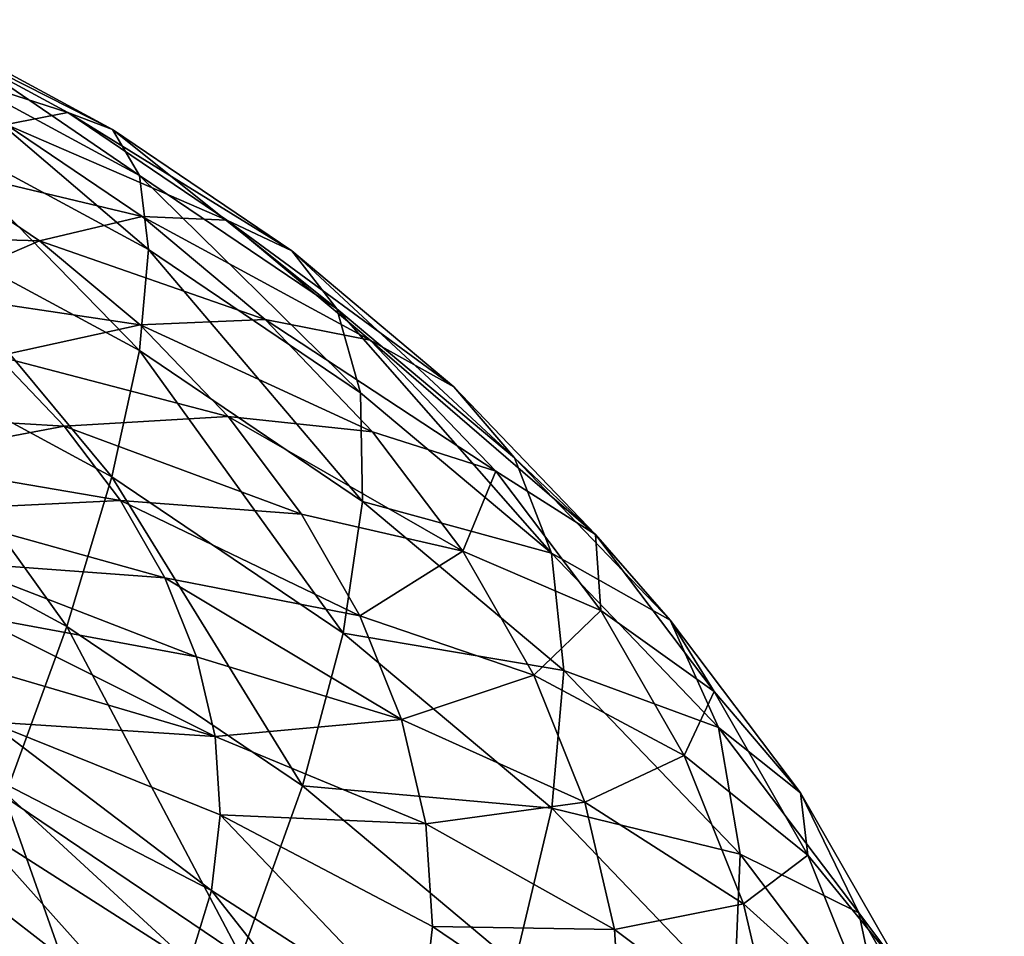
# Model space of a CAD drawing. Header units: millimetres. Extents: x 0 to 1220, y 0 to 506.
# Tile 256 of 256: x 1057 to 1071, y 490 to 503. Entities that reach past the tile are written whole.
import ezdxf

# ---------------------------------------------------------------- set-up
doc = ezdxf.new("R2010")
doc.units = ezdxf.units.MM
doc.header["$LTSCALE"] = 25.4
doc.layers.get('0').update_dxf_attribs({"true_color": 0xff5454})

# ---------------------------------------------------------------- blocks, each defined once
blk = doc.blocks.new('TWIG-VI-9138.STL')
at = {"color": 7, "true_color": 0xffffff}
mesh = blk.add_polyface(dxfattribs=at)
corners = [(482.001, 517.754, 643.922), (484.895, 516.819, 640.642), (482.516, 518.105, 640.283), (484.039, 516.653, 644.23)]
mesh.append_faces([[corners[k] for k in face] for face in [(0, 1, 2), (1, 0, 3)]], dxfattribs={"vtx0": -1, "color": 7})
mesh = blk.add_polyface(dxfattribs=at)
corners = [(482.516, 518.105, 640.283), (485.516, 516.582, 637.01), (482.831, 518.033, 636.605), (484.895, 516.819, 640.642)]
mesh.append_faces([[corners[k] for k in face] for face in [(0, 1, 2), (1, 0, 3)]], dxfattribs={"vtx0": -1, "color": 7})
mesh = blk.add_polyface(dxfattribs=at)
corners = [(482.831, 518.033, 636.605), (485.891, 515.945, 633.393), (482.942, 517.539, 632.947), (485.516, 516.582, 637.01)]
mesh.append_faces([[corners[k] for k in face] for face in [(0, 1, 2), (1, 0, 3)]], dxfattribs={"vtx0": -1, "color": 7})
mesh = blk.add_polyface(dxfattribs=at)
corners = [(482.942, 517.539, 632.947), (486.016, 514.919, 629.848), (482.848, 516.632, 629.37), (485.891, 515.945, 633.393)]
mesh.append_faces([[corners[k] for k in face] for face in [(0, 1, 2), (1, 0, 3)]], dxfattribs={"vtx0": -1, "color": 7})
mesh = blk.add_polyface(dxfattribs=at)
corners = [(484.039, 516.653, 644.23), (487.099, 515.329, 641.248), (484.895, 516.819, 640.642), (485.926, 515.377, 644.749)]
mesh.append_faces([[corners[k] for k in face] for face in [(0, 1, 2), (1, 0, 3)]], dxfattribs={"vtx0": -1, "color": 7})
mesh = blk.add_polyface(dxfattribs=at)
corners = [(484.895, 516.819, 640.642), (488.002, 514.901, 637.693), (485.516, 516.582, 637.01), (487.099, 515.329, 641.248)]
mesh.append_faces([[corners[k] for k in face] for face in [(0, 1, 2), (1, 0, 3)]], dxfattribs={"vtx0": -1, "color": 7})
mesh = blk.add_polyface(dxfattribs=at)
corners = [(482.848, 516.632, 629.37), (485.887, 513.52, 626.433), (482.548, 515.325, 625.929), (486.016, 514.919, 629.848)]
mesh.append_faces([[corners[k] for k in face] for face in [(0, 1, 2), (1, 0, 3)]], dxfattribs={"vtx0": -1, "color": 7})
mesh = blk.add_polyface(dxfattribs=at)
corners = [(482.961, 516.085, 647.716), (485.926, 515.377, 644.749), (484.039, 516.653, 644.23), (484.505, 515.042, 648.14)]
mesh.append_faces([[corners[k] for k in face] for face in [(0, 1, 2), (1, 0, 3)]], dxfattribs={"vtx0": -1, "color": 7})
mesh = blk.add_polyface(dxfattribs=at)
corners = [(485.516, 516.582, 637.01), (488.623, 514.099, 634.143), (485.891, 515.945, 633.393), (488.002, 514.901, 637.693)]
mesh.append_faces([[corners[k] for k in face] for face in [(0, 1, 2), (1, 0, 3)]], dxfattribs={"vtx0": -1, "color": 7})
mesh = blk.add_polyface(dxfattribs=at)
corners = [(481.68, 515.126, 651.043), (484.505, 515.042, 648.14), (482.961, 516.085, 647.716), (482.856, 514.331, 651.367)]
mesh.append_faces([[corners[k] for k in face] for face in [(0, 1, 2), (1, 0, 3)]], dxfattribs={"vtx0": -1, "color": 7})
mesh = blk.add_polyface(dxfattribs=at)
corners = [(485.891, 515.945, 633.393), (488.951, 512.935, 630.654), (486.016, 514.919, 629.848), (488.623, 514.099, 634.143)]
mesh.append_faces([[corners[k] for k in face] for face in [(0, 1, 2), (1, 0, 3)]], dxfattribs={"vtx0": -1, "color": 7})
mesh = blk.add_polyface(dxfattribs=at)
corners = [(484.505, 515.042, 648.14), (487.63, 513.949, 645.469), (485.926, 515.377, 644.749), (485.898, 513.875, 648.729)]
mesh.append_faces([[corners[k] for k in face] for face in [(0, 1, 2), (1, 0, 3)]], dxfattribs={"vtx0": -1, "color": 7})
mesh = blk.add_polyface(dxfattribs=at)
corners = [(485.926, 515.377, 644.749), (489.088, 513.663, 642.089), (487.099, 515.329, 641.248), (487.63, 513.949, 645.469)]
mesh.append_faces([[corners[k] for k in face] for face in [(0, 1, 2), (1, 0, 3)]], dxfattribs={"vtx0": -1, "color": 7})
mesh = blk.add_polyface(dxfattribs=at)
corners = [(482.548, 515.325, 625.929), (485.507, 511.77, 623.204), (482.049, 513.64, 622.682), (485.887, 513.52, 626.433)]
mesh.append_faces([[corners[k] for k in face] for face in [(0, 1, 2), (1, 0, 3)]], dxfattribs={"vtx0": -1, "color": 7})
mesh = blk.add_polyface(dxfattribs=at)
corners = [(487.099, 515.329, 641.248), (490.247, 513.02, 638.643), (488.002, 514.901, 637.693), (489.088, 513.663, 642.089)]
mesh.append_faces([[corners[k] for k in face] for face in [(0, 1, 2), (1, 0, 3)]], dxfattribs={"vtx0": -1, "color": 7})
mesh = blk.add_polyface(dxfattribs=at)
corners = [(482.856, 514.331, 651.367), (485.898, 513.875, 648.729), (484.505, 515.042, 648.14), (483.918, 513.441, 651.815)]
mesh.append_faces([[corners[k] for k in face] for face in [(0, 1, 2), (1, 0, 3)]], dxfattribs={"vtx0": -1, "color": 7})
mesh = blk.add_polyface(dxfattribs=at)
corners = [(486.016, 514.919, 629.848), (488.98, 511.429, 627.283), (485.887, 513.52, 626.433), (488.951, 512.935, 630.654)]
mesh.append_faces([[corners[k] for k in face] for face in [(0, 1, 2), (1, 0, 3)]], dxfattribs={"vtx0": -1, "color": 7})
mesh = blk.add_polyface(dxfattribs=at)
corners = [(488.002, 514.901, 637.693), (491.089, 512.033, 635.186), (488.623, 514.099, 634.143), (490.247, 513.02, 638.643)]
mesh.append_faces([[corners[k] for k in face] for face in [(0, 1, 2), (1, 0, 3)]], dxfattribs={"vtx0": -1, "color": 7})
mesh = blk.add_polyface(dxfattribs=at)
corners = [(488.623, 514.099, 634.143), (491.6, 510.715, 631.775), (488.951, 512.935, 630.654), (491.089, 512.033, 635.186)]
mesh.append_faces([[corners[k] for k in face] for face in [(0, 1, 2), (1, 0, 3)]], dxfattribs={"vtx0": -1, "color": 7})
mesh = blk.add_polyface(dxfattribs=at)
corners = [(483.918, 513.441, 651.815), (487.116, 512.605, 649.472), (485.898, 513.875, 648.729), (484.846, 512.473, 652.382)]
mesh.append_faces([[corners[k] for k in face] for face in [(0, 1, 2), (1, 0, 3)]], dxfattribs={"vtx0": -1, "color": 7})
mesh = blk.add_polyface(dxfattribs=at)
corners = [(485.898, 513.875, 648.729), (489.12, 512.395, 646.379), (487.63, 513.949, 645.469), (487.116, 512.605, 649.472)]
mesh.append_faces([[corners[k] for k in face] for face in [(0, 1, 2), (1, 0, 3)]], dxfattribs={"vtx0": -1, "color": 7})
mesh = blk.add_polyface(dxfattribs=at)
corners = [(487.63, 513.949, 645.469), (490.828, 511.849, 643.151), (489.088, 513.663, 642.089), (489.12, 512.395, 646.379)]
mesh.append_faces([[corners[k] for k in face] for face in [(0, 1, 2), (1, 0, 3)]], dxfattribs={"vtx0": -1, "color": 7})
mesh = blk.add_polyface(dxfattribs=at)
corners = [(482.049, 513.64, 622.682), (484.882, 509.698, 620.212), (481.358, 511.604, 619.68), (485.507, 511.77, 623.204)]
mesh.append_faces([[corners[k] for k in face] for face in [(0, 1, 2), (1, 0, 3)]], dxfattribs={"vtx0": -1, "color": 7})
mesh = blk.add_polyface(dxfattribs=at)
corners = [(489.088, 513.663, 642.089), (492.21, 510.974, 639.841), (490.247, 513.02, 638.643), (490.828, 511.849, 643.151)]
mesh.append_faces([[corners[k] for k in face] for face in [(0, 1, 2), (1, 0, 3)]], dxfattribs={"vtx0": -1, "color": 7})
mesh = blk.add_polyface(dxfattribs=at)
corners = [(481.723, 512.656, 654.679), (484.846, 512.473, 652.382), (483.918, 513.441, 651.815), (482.349, 512.003, 655.061)]
mesh.append_faces([[corners[k] for k in face] for face in [(0, 1, 2), (1, 0, 3)]], dxfattribs={"vtx0": -1, "color": 7})
mesh = blk.add_polyface(dxfattribs=at)
corners = [(485.887, 513.52, 626.433), (488.711, 509.605, 624.084), (485.507, 511.77, 623.204), (488.98, 511.429, 627.283)]
mesh.append_faces([[corners[k] for k in face] for face in [(0, 1, 2), (1, 0, 3)]], dxfattribs={"vtx0": -1, "color": 7})
mesh = blk.add_polyface(dxfattribs=at)
corners = [(488.98, 511.429, 627.283), (491.6, 510.715, 631.775), (491.772, 509.09, 628.464), (488.951, 512.935, 630.654)]
mesh.append_faces([[corners[k] for k in face] for face in [(0, 1, 2), (1, 0, 3)]], dxfattribs={"vtx0": -1, "color": 7})
mesh = blk.add_polyface(dxfattribs=at)
corners = [(491.089, 512.033, 635.186), (492.21, 510.974, 639.841), (493.245, 509.784, 636.502), (490.247, 513.02, 638.643)]
mesh.append_faces([[corners[k] for k in face] for face in [(0, 1, 2), (1, 0, 3)]], dxfattribs={"vtx0": -1, "color": 7})
mesh = blk.add_polyface(dxfattribs=at)
corners = [(484.846, 512.473, 652.382), (488.137, 511.254, 650.357), (487.116, 512.605, 649.472), (485.625, 511.444, 653.056)]
mesh.append_faces([[corners[k] for k in face] for face in [(0, 1, 2), (1, 0, 3)]], dxfattribs={"vtx0": -1, "color": 7})
mesh = blk.add_polyface(dxfattribs=at)
corners = [(487.116, 512.605, 649.472), (490.369, 510.743, 647.461), (489.12, 512.395, 646.379), (488.137, 511.254, 650.357)]
mesh.append_faces([[corners[k] for k in face] for face in [(0, 1, 2), (1, 0, 3)]], dxfattribs={"vtx0": -1, "color": 7})
mesh = blk.add_polyface(dxfattribs=at)
corners = [(482.349, 512.003, 655.061), (485.625, 511.444, 653.056), (484.846, 512.473, 652.382), (482.873, 511.31, 655.515)]
mesh.append_faces([[corners[k] for k in face] for face in [(0, 1, 2), (1, 0, 3)]], dxfattribs={"vtx0": -1, "color": 7})
mesh = blk.add_polyface(dxfattribs=at)
corners = [(490.828, 511.849, 643.151), (490.369, 510.743, 647.461), (492.286, 509.92, 644.414), (489.12, 512.395, 646.379)]
mesh.append_faces([[corners[k] for k in face] for face in [(0, 1, 2), (1, 0, 3)]], dxfattribs={"vtx0": -1, "color": 7})
mesh = blk.add_polyface(dxfattribs=at)
corners = [(491.6, 510.715, 631.775), (493.245, 509.784, 636.502), (493.917, 508.3, 633.189), (491.089, 512.033, 635.186)]
mesh.append_faces([[corners[k] for k in face] for face in [(0, 1, 2), (1, 0, 3)]], dxfattribs={"vtx0": -1, "color": 7})
mesh = blk.add_polyface(dxfattribs=at)
corners = [(492.21, 510.974, 639.841), (492.286, 509.92, 644.414), (493.856, 508.797, 641.266), (490.828, 511.849, 643.151)]
mesh.append_faces([[corners[k] for k in face] for face in [(0, 1, 2), (1, 0, 3)]], dxfattribs={"vtx0": -1, "color": 7})
mesh = blk.add_polyface(dxfattribs=at)
corners = [(485.507, 511.77, 623.204), (488.147, 507.492, 621.109), (484.882, 509.698, 620.212), (488.711, 509.605, 624.084)]
mesh.append_faces([[corners[k] for k in face] for face in [(0, 1, 2), (1, 0, 3)]], dxfattribs={"vtx0": -1, "color": 7})
mesh = blk.add_polyface(dxfattribs=at)
corners = [(481.358, 511.604, 619.68), (484.022, 507.338, 617.506), (480.487, 509.25, 616.972), (484.882, 509.698, 620.212)]
mesh.append_faces([[corners[k] for k in face] for face in [(0, 1, 2), (1, 0, 3)]], dxfattribs={"vtx0": -1, "color": 7})
mesh = blk.add_polyface(dxfattribs=at)
corners = [(482.873, 511.31, 655.515), (486.239, 510.371, 653.826), (485.625, 511.444, 653.056), (483.288, 510.587, 656.034)]
mesh.append_faces([[corners[k] for k in face] for face in [(0, 1, 2), (1, 0, 3)]], dxfattribs={"vtx0": -1, "color": 7})
mesh = blk.add_polyface(dxfattribs=at)
corners = [(485.625, 511.444, 653.056), (488.943, 509.847, 651.367), (488.137, 511.254, 650.357), (486.239, 510.371, 653.826)]
mesh.append_faces([[corners[k] for k in face] for face in [(0, 1, 2), (1, 0, 3)]], dxfattribs={"vtx0": -1, "color": 7})
mesh = blk.add_polyface(dxfattribs=at)
corners = [(488.711, 509.605, 624.084), (491.772, 509.09, 628.464), (491.603, 507.182, 625.307), (488.98, 511.429, 627.283)]
mesh.append_faces([[corners[k] for k in face] for face in [(0, 1, 2), (1, 0, 3)]], dxfattribs={"vtx0": -1, "color": 7})
mesh = blk.add_polyface(dxfattribs=at)
corners = [(490.369, 510.743, 647.461), (488.943, 509.847, 651.367), (491.356, 509.022, 648.696), (488.137, 511.254, 650.357)]
mesh.append_faces([[corners[k] for k in face] for face in [(0, 1, 2), (1, 0, 3)]], dxfattribs={"vtx0": -1, "color": 7})
mesh = blk.add_polyface(dxfattribs=at)
corners = [(493.245, 509.784, 636.502), (493.856, 508.797, 641.266), (495.053, 507.393, 638.068), (492.21, 510.974, 639.841)]
mesh.append_faces([[corners[k] for k in face] for face in [(0, 1, 2), (1, 0, 3)]], dxfattribs={"vtx0": -1, "color": 7})
mesh = blk.add_polyface(dxfattribs=at)
corners = [(492.286, 509.92, 644.414), (491.356, 509.022, 648.696), (493.437, 507.911, 645.856), (490.369, 510.743, 647.461)]
mesh.append_faces([[corners[k] for k in face] for face in [(0, 1, 2), (1, 0, 3)]], dxfattribs={"vtx0": -1, "color": 7})
mesh = blk.add_polyface(dxfattribs=at)
corners = [(491.772, 509.09, 628.464), (493.917, 508.3, 633.189), (494.214, 506.544, 629.954), (491.6, 510.715, 631.775)]
mesh.append_faces([[corners[k] for k in face] for face in [(0, 1, 2), (1, 0, 3)]], dxfattribs={"vtx0": -1, "color": 7})
mesh = blk.add_polyface(dxfattribs=at)
corners = [(483.288, 510.587, 656.034), (486.679, 509.275, 654.678), (486.239, 510.371, 653.826), (483.584, 509.848, 656.608)]
mesh.append_faces([[corners[k] for k in face] for face in [(0, 1, 2), (1, 0, 3)]], dxfattribs={"vtx0": -1, "color": 7})
mesh = blk.add_polyface(dxfattribs=at)
corners = [(486.239, 510.371, 653.826), (489.52, 508.409, 652.485), (488.943, 509.847, 651.367), (486.679, 509.275, 654.678)]
mesh.append_faces([[corners[k] for k in face] for face in [(0, 1, 2), (1, 0, 3)]], dxfattribs={"vtx0": -1, "color": 7})
mesh = blk.add_polyface(dxfattribs=at)
corners = [(493.856, 508.797, 641.266), (493.437, 507.911, 645.856), (495.155, 506.53, 642.894), (492.286, 509.92, 644.414)]
mesh.append_faces([[corners[k] for k in face] for face in [(0, 1, 2), (1, 0, 3)]], dxfattribs={"vtx0": -1, "color": 7})
mesh = blk.add_polyface(dxfattribs=at)
corners = [(483.584, 509.848, 656.608), (486.936, 508.175, 655.596), (486.679, 509.275, 654.678), (483.757, 509.107, 657.227)]
mesh.append_faces([[corners[k] for k in face] for face in [(0, 1, 2), (1, 0, 3)]], dxfattribs={"vtx0": -1, "color": 7})
mesh = blk.add_polyface(dxfattribs=at)
corners = [(491.356, 509.022, 648.696), (489.52, 508.409, 652.485), (492.061, 507.263, 650.063), (488.943, 509.847, 651.367)]
mesh.append_faces([[corners[k] for k in face] for face in [(0, 1, 2), (1, 0, 3)]], dxfattribs={"vtx0": -1, "color": 7})
mesh = blk.add_polyface(dxfattribs=at)
corners = [(493.917, 508.3, 633.189), (495.053, 507.393, 638.068), (495.859, 505.731, 634.871), (493.245, 509.784, 636.502)]
mesh.append_faces([[corners[k] for k in face] for face in [(0, 1, 2), (1, 0, 3)]], dxfattribs={"vtx0": -1, "color": 7})
mesh = blk.add_polyface(dxfattribs=at)
corners = [(484.882, 509.698, 620.212), (487.298, 505.124, 618.406), (484.022, 507.338, 617.506), (488.147, 507.492, 621.109)]
mesh.append_faces([[corners[k] for k in face] for face in [(0, 1, 2), (1, 0, 3)]], dxfattribs={"vtx0": -1, "color": 7})
mesh = blk.add_polyface(dxfattribs=at)
corners = [(488.147, 507.492, 621.109), (491.603, 507.182, 625.307), (491.094, 505.023, 622.355), (488.711, 509.605, 624.084)]
mesh.append_faces([[corners[k] for k in face] for face in [(0, 1, 2), (1, 0, 3)]], dxfattribs={"vtx0": -1, "color": 7})
mesh = blk.add_polyface(dxfattribs=at)
corners = [(489.52, 508.409, 652.485), (486.936, 508.175, 655.596), (489.857, 506.965, 653.69), (486.679, 509.275, 654.678)]
mesh.append_faces([[corners[k] for k in face] for face in [(0, 1, 2), (1, 0, 3)]], dxfattribs={"vtx0": -1, "color": 7})
mesh = blk.add_polyface(dxfattribs=at)
corners = [(483.804, 508.376, 657.879), (486.936, 508.175, 655.596), (483.757, 509.107, 657.227), (487.006, 507.09, 656.565)]
mesh.append_faces([[corners[k] for k in face] for face in [(0, 1, 2), (1, 0, 3)]], dxfattribs={"vtx0": -1, "color": 7})
mesh = blk.add_polyface(dxfattribs=at)
corners = [(491.603, 507.182, 625.307), (494.214, 506.544, 629.954), (494.131, 504.545, 626.85), (491.772, 509.09, 628.464)]
mesh.append_faces([[corners[k] for k in face] for face in [(0, 1, 2), (1, 0, 3)]], dxfattribs={"vtx0": -1, "color": 7})
mesh = blk.add_polyface(dxfattribs=at)
corners = [(493.437, 507.911, 645.856), (492.061, 507.263, 650.063), (494.261, 505.857, 647.452), (491.356, 509.022, 648.696)]
mesh.append_faces([[corners[k] for k in face] for face in [(0, 1, 2), (1, 0, 3)]], dxfattribs={"vtx0": -1, "color": 7})
mesh = blk.add_polyface(dxfattribs=at)
corners = [(495.053, 507.393, 638.068), (495.155, 506.53, 642.894), (496.48, 504.903, 639.856), (493.856, 508.797, 641.266)]
mesh.append_faces([[corners[k] for k in face] for face in [(0, 1, 2), (1, 0, 3)]], dxfattribs={"vtx0": -1, "color": 7})
mesh = blk.add_polyface(dxfattribs=at)
corners = [(492.061, 507.263, 650.063), (489.857, 506.965, 653.69), (492.474, 505.497, 651.537), (489.52, 508.409, 652.485)]
mesh.append_faces([[corners[k] for k in face] for face in [(0, 1, 2), (1, 0, 3)]], dxfattribs={"vtx0": -1, "color": 7})
mesh = blk.add_polyface(dxfattribs=at)
corners = [(486.887, 506.039, 657.567), (483.804, 508.376, 657.879), (483.724, 507.668, 658.554), (487.006, 507.09, 656.565)]
mesh.append_faces([[corners[k] for k in face] for face in [(0, 1, 2), (1, 0, 3)]], dxfattribs={"vtx0": -1, "color": 7})
mesh = blk.add_polyface(dxfattribs=at)
corners = [(494.214, 506.544, 629.954), (495.859, 505.731, 634.871), (496.261, 503.837, 631.727), (493.917, 508.3, 633.189)]
mesh.append_faces([[corners[k] for k in face] for face in [(0, 1, 2), (1, 0, 3)]], dxfattribs={"vtx0": -1, "color": 7})
mesh = blk.add_polyface(dxfattribs=at)
corners = [(489.857, 506.965, 653.69), (487.006, 507.09, 656.565), (489.949, 505.541, 654.961), (486.936, 508.175, 655.596)]
mesh.append_faces([[corners[k] for k in face] for face in [(0, 1, 2), (1, 0, 3)]], dxfattribs={"vtx0": -1, "color": 7})
mesh = blk.add_polyface(dxfattribs=at)
corners = [(495.155, 506.53, 642.894), (494.261, 505.857, 647.452), (496.084, 504.213, 644.694), (493.437, 507.911, 645.856)]
mesh.append_faces([[corners[k] for k in face] for face in [(0, 1, 2), (1, 0, 3)]], dxfattribs={"vtx0": -1, "color": 7})
mesh = blk.add_polyface(dxfattribs=at)
corners = [(486.582, 505.042, 658.583), (483.724, 507.668, 658.554), (483.518, 506.996, 659.239), (486.887, 506.039, 657.567)]
mesh.append_faces([[corners[k] for k in face] for face in [(0, 1, 2), (1, 0, 3)]], dxfattribs={"vtx0": -1, "color": 7})
mesh = blk.add_polyface(dxfattribs=at)
corners = [(487.298, 505.124, 618.406), (491.094, 505.023, 622.355), (490.254, 502.648, 619.656), (488.147, 507.492, 621.109)]
mesh.append_faces([[corners[k] for k in face] for face in [(0, 1, 2), (1, 0, 3)]], dxfattribs={"vtx0": -1, "color": 7})
mesh = blk.add_polyface(dxfattribs=at)
corners = [(484.022, 507.338, 617.506), (485.922, 501.967, 615.505), (482.697, 504.147, 614.619), (487.298, 505.124, 618.406)]
mesh.append_faces([[corners[k] for k in face] for face in [(0, 1, 2), (1, 0, 3)]], dxfattribs={"vtx0": -1, "color": 7})
mesh = blk.add_polyface(dxfattribs=at)
corners = [(495.859, 505.731, 634.871), (496.48, 504.903, 639.856), (497.392, 503.055, 636.792), (495.053, 507.393, 638.068)]
mesh.append_faces([[corners[k] for k in face] for face in [(0, 1, 2), (1, 0, 3)]], dxfattribs={"vtx0": -1, "color": 7})
mesh = blk.add_polyface(dxfattribs=at)
corners = [(491.094, 505.023, 622.355), (494.131, 504.545, 626.85), (493.67, 502.336, 623.928), (491.603, 507.182, 625.307)]
mesh.append_faces([[corners[k] for k in face] for face in [(0, 1, 2), (1, 0, 3)]], dxfattribs={"vtx0": -1, "color": 7})
mesh = blk.add_polyface(dxfattribs=at)
corners = [(494.261, 505.857, 647.452), (492.474, 505.497, 651.537), (494.743, 503.795, 649.173), (492.061, 507.263, 650.063)]
mesh.append_faces([[corners[k] for k in face] for face in [(0, 1, 2), (1, 0, 3)]], dxfattribs={"vtx0": -1, "color": 7})
mesh = blk.add_polyface(dxfattribs=at)
corners = [(489.793, 504.163, 656.275), (487.006, 507.09, 656.565), (486.887, 506.039, 657.567), (489.949, 505.541, 654.961)]
mesh.append_faces([[corners[k] for k in face] for face in [(0, 1, 2), (1, 0, 3)]], dxfattribs={"vtx0": -1, "color": 7})
mesh = blk.add_polyface(dxfattribs=at)
corners = [(486.096, 504.117, 659.597), (483.518, 506.996, 659.239), (483.191, 506.373, 659.922), (486.582, 505.042, 658.583)]
mesh.append_faces([[corners[k] for k in face] for face in [(0, 1, 2), (1, 0, 3)]], dxfattribs={"vtx0": -1, "color": 7})
mesh = blk.add_polyface(dxfattribs=at)
corners = [(492.474, 505.497, 651.537), (489.949, 505.541, 654.961), (492.585, 503.756, 653.091), (489.857, 506.965, 653.69)]
mesh.append_faces([[corners[k] for k in face] for face in [(0, 1, 2), (1, 0, 3)]], dxfattribs={"vtx0": -1, "color": 7})
mesh = blk.add_polyface(dxfattribs=at)
corners = [(494.131, 504.545, 626.85), (496.261, 503.837, 631.727), (496.251, 501.742, 628.687), (494.214, 506.544, 629.954)]
mesh.append_faces([[corners[k] for k in face] for face in [(0, 1, 2), (1, 0, 3)]], dxfattribs={"vtx0": -1, "color": 7})
mesh = blk.add_polyface(dxfattribs=at)
corners = [(496.48, 504.903, 639.856), (496.084, 504.213, 644.694), (497.501, 502.357, 641.834), (495.155, 506.53, 642.894)]
mesh.append_faces([[corners[k] for k in face] for face in [(0, 1, 2), (1, 0, 3)]], dxfattribs={"vtx0": -1, "color": 7})
mesh = blk.add_polyface(dxfattribs=at)
corners = [(485.437, 503.279, 660.59), (483.191, 506.373, 659.922), (482.747, 505.808, 660.591), (486.096, 504.117, 659.597)]
mesh.append_faces([[corners[k] for k in face] for face in [(0, 1, 2), (1, 0, 3)]], dxfattribs={"vtx0": -1, "color": 7})
mesh = blk.add_polyface(dxfattribs=at)
corners = [(489.392, 502.855, 657.609), (486.887, 506.039, 657.567), (486.582, 505.042, 658.583), (489.793, 504.163, 656.275)]
mesh.append_faces([[corners[k] for k in face] for face in [(0, 1, 2), (1, 0, 3)]], dxfattribs={"vtx0": -1, "color": 7})
mesh = blk.add_polyface(dxfattribs=at)
corners = [(484.618, 502.544, 661.543), (482.747, 505.808, 660.591), (482.195, 505.313, 661.234), (485.437, 503.279, 660.59)]
mesh.append_faces([[corners[k] for k in face] for face in [(0, 1, 2), (1, 0, 3)]], dxfattribs={"vtx0": -1, "color": 7})
mesh = blk.add_polyface(dxfattribs=at)
corners = [(496.084, 504.213, 644.694), (494.743, 503.795, 649.173), (496.628, 501.886, 646.636), (494.261, 505.857, 647.452)]
mesh.append_faces([[corners[k] for k in face] for face in [(0, 1, 2), (1, 0, 3)]], dxfattribs={"vtx0": -1, "color": 7})
mesh = blk.add_polyface(dxfattribs=at)
corners = [(496.261, 503.837, 631.727), (497.392, 503.055, 636.792), (497.876, 501.017, 633.751), (495.859, 505.731, 634.871)]
mesh.append_faces([[corners[k] for k in face] for face in [(0, 1, 2), (1, 0, 3)]], dxfattribs={"vtx0": -1, "color": 7})
mesh = blk.add_polyface(dxfattribs=at)
corners = [(492.585, 503.756, 653.091), (489.793, 504.163, 656.275), (492.395, 502.07, 654.699), (489.949, 505.541, 654.961)]
mesh.append_faces([[corners[k] for k in face] for face in [(0, 1, 2), (1, 0, 3)]], dxfattribs={"vtx0": -1, "color": 7})
mesh = blk.add_polyface(dxfattribs=at)
corners = [(494.743, 503.795, 649.173), (492.585, 503.756, 653.091), (494.873, 501.762, 650.988), (492.474, 505.497, 651.537)]
mesh.append_faces([[corners[k] for k in face] for face in [(0, 1, 2), (1, 0, 3)]], dxfattribs={"vtx0": -1, "color": 7})

msp = doc.modelspace()

# ---------------------------------------------------------------- block references
at = {"color": 250, "true_color": 0x262626}
msp.add_blockref('TWIG-VI-9138.STL', (573.181, -15.244, -16.545), dxfattribs=at)

doc.saveas('drawing.dxf')
